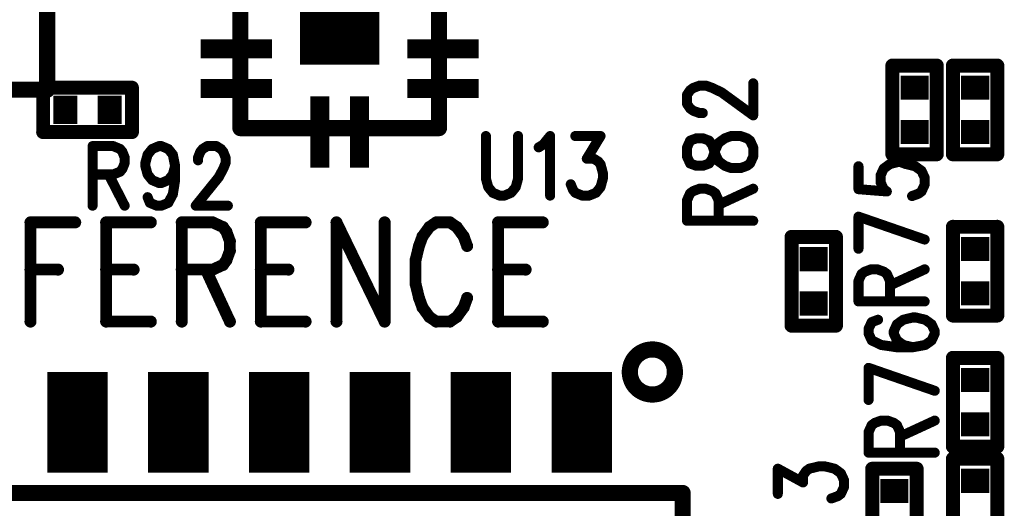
# Model space of a CAD drawing. Extents: x 2 to 38, y 2.4 to 29.6.
# Tile 29 of 93: x 10.5 to 12.8, y 18 to 19.1. Entities that reach past the tile are written whole.
import ezdxf

# ---------------------------------------------------------------- set-up
doc = ezdxf.new("R2010")
doc.units = 0
doc.layers.get('0').update_dxf_attribs({"linetype": 'CONTINUOUS'})
doc.layers.add('adt001026', color=1, linetype='CONTINUOUS')

# ---------------------------------------------------------------- blocks, each defined once
blk = doc.blocks.new('D11')
at = {"const_width": 0.0115}
blk.add_lwpolyline([(-0.00575, 0, 1), (0.00575, 0, 1)], format="xyb", close=True, dxfattribs=at)
blk = doc.blocks.new('D13')
at = {"const_width": 0.0185}
blk.add_lwpolyline([(-0.00925, 0, 1), (0.00925, 0, 1)], format="xyb", close=True, dxfattribs=at)
blk = doc.blocks.new('D15')
at = {"const_width": 0.0161}
blk.add_lwpolyline([(-0.00805, 0, 1), (0.00805, 0, 1)], format="xyb", close=True, dxfattribs=at)
blk = doc.blocks.new('D21')
at = {"const_width": 0.0138}
blk.add_lwpolyline([(-0.0069, 0, 1), (0.0069, 0, 1)], format="xyb", close=True, dxfattribs=at)
blk = doc.blocks.new('D25')
at = {"const_width": 0.0554}
blk.add_lwpolyline([(-0.0323, 0), (0.0323, 0)], dxfattribs=at)
blk = doc.blocks.new('D26')
at = {"const_width": 0.0646}
blk.add_lwpolyline([(-0.0277, 0), (0.0277, 0)], dxfattribs=at)
blk = doc.blocks.new('D53')
at = {"const_width": 0.2547}
blk.add_lwpolyline([(-0.09095, 0), (0.09095, 0)], dxfattribs=at)
blk = doc.blocks.new('D56')
at = {"const_width": 0.1637}
blk.add_lwpolyline([(-0.0218, 0), (0.0218, 0)], dxfattribs=at)
blk = doc.blocks.new('D57')
at = {"const_width": 0.0436}
blk.add_lwpolyline([(-0.08185, 0), (0.08185, 0)], dxfattribs=at)
blk = doc.blocks.new('D66')
at = {"const_width": 0.2311}
blk.add_lwpolyline([(-0.0693, 0), (0.0693, 0)], dxfattribs=at)

msp = doc.modelspace()

# ---------------------------------------------------------------- linework, layer by layer
at = {"layer": 'adt001026', "color": 1}
for points, const_width in [([(10.6062, 18.9244), (10.6062, 19.6179)], 0.037), ([(11.049, 18.8363), (11.049, 19.3823)], 0.037), ([(11.5041, 19.3823), (11.5041, 18.8363)], 0.037), ([(12.5433, 18.7764), (12.5433, 18.9798)], 0.032), ([(12.5433, 18.9798), (12.645, 18.9798)], 0.032), ([(12.645, 18.9798), (12.645, 18.7764)], 0.032), ([(12.682, 18.7764), (12.682, 18.9798)], 0.032), ([(12.682, 18.9798), (12.7837, 18.9798)], 0.032), ([(12.7837, 18.9798), (12.7837, 18.7764)], 0.032), ([(9.8896, 18.9244), (10.6062, 18.9244)], 0.037), ([(10.5969, 18.929), (10.8003, 18.929)], 0.032), ([(10.5969, 18.8273), (10.5969, 18.929)], 0.032), ([(10.8003, 18.929), (10.8003, 18.8273)], 0.032), ([(12.0726, 18.9128), (12.0798, 18.9233)], 0.023), ([(12.0798, 18.9233), (12.0871, 18.9286)], 0.023), ([(12.0871, 18.9286), (12.1015, 18.9338)], 0.023), ([(12.1015, 18.9338), (12.1159, 18.9338)], 0.023), ([(12.1159, 18.9338), (12.1304, 18.9286)], 0.023), ([(12.1304, 18.9286), (12.1521, 18.9181)], 0.023), ([(12.2243, 18.8655), (12.2243, 18.9391)], 0.023), ([(12.0726, 18.8918), (12.0726, 18.9128)], 0.023), ([(12.1521, 18.9181), (12.2243, 18.8655)], 0.023), ([(12.0798, 18.8813), (12.0726, 18.8918)], 0.023), ([(12.0871, 18.876), (12.0798, 18.8813)], 0.023), ([(12.1015, 18.8708), (12.0871, 18.876)], 0.023), ([(12.1087, 18.8708), (12.1015, 18.8708)], 0.023), ([(11.5041, 18.8363), (11.049, 18.8363)], 0.037), ([(10.8003, 18.8273), (10.5969, 18.8273)], 0.032), ([(11.6117, 18.8182), (11.6117, 18.7206)], 0.023), ([(11.6853, 18.7206), (11.6853, 18.8182)], 0.023), ([(11.7431, 18.7987), (11.7588, 18.8182)], 0.023), ([(11.7588, 18.8182), (11.7588, 18.6816)], 0.023), ([(11.8166, 18.8182), (11.8744, 18.8182)], 0.023), ([(11.8744, 18.8182), (11.8429, 18.7662)], 0.023), ([(12.0943, 18.813), (12.0798, 18.8077)], 0.023), ([(12.1087, 18.813), (12.0943, 18.813)], 0.023), ([(12.1232, 18.8077), (12.1087, 18.813)], 0.023), ([(12.1449, 18.8025), (12.1593, 18.813)], 0.023), ([(12.1593, 18.813), (12.1737, 18.8182)], 0.023), ([(12.1737, 18.8182), (12.1954, 18.8182)], 0.023), ([(12.1954, 18.8182), (12.2099, 18.813)], 0.023), ([(12.2099, 18.813), (12.2171, 18.8077)], 0.023), ([(10.7102, 18.7951), (10.7102, 18.6585)], 0.023), ([(10.7102, 18.7951), (10.7575, 18.7951)], 0.023), ([(10.7575, 18.7951), (10.7732, 18.7885)], 0.023), ([(10.7732, 18.7885), (10.7785, 18.7821)], 0.023), ([(10.8363, 18.7755), (10.8468, 18.7885)], 0.023), ([(10.8468, 18.7885), (10.8625, 18.7951)], 0.023), ([(10.8625, 18.7951), (10.8678, 18.7951)], 0.023), ([(10.8678, 18.7951), (10.8836, 18.7885)], 0.023), ([(10.8836, 18.7885), (10.8941, 18.7755)], 0.023), ([(10.9571, 18.7821), (10.9624, 18.7885)], 0.023), ([(10.9624, 18.7885), (10.9729, 18.7951)], 0.023), ([(10.9729, 18.7951), (10.9939, 18.7951)], 0.023), ([(10.9939, 18.7951), (11.0044, 18.7885)], 0.023), ([(11.0044, 18.7885), (11.0096, 18.7821)], 0.023), ([(11.7326, 18.7922), (11.7431, 18.7987)], 0.023), ([(12.0798, 18.8077), (12.0726, 18.792)], 0.023), ([(12.0726, 18.792), (12.0726, 18.771)], 0.023), ([(12.1304, 18.7972), (12.1232, 18.8077)], 0.023), ([(12.1376, 18.7762), (12.1304, 18.7972)], 0.023), ([(12.1376, 18.7867), (12.1449, 18.8025)], 0.023), ([(12.2171, 18.8077), (12.2243, 18.792)], 0.023), ([(12.2243, 18.792), (12.2243, 18.771)], 0.023), ([(10.7785, 18.7821), (10.7837, 18.769)], 0.023), ([(10.7837, 18.769), (10.7837, 18.756)], 0.023), ([(10.831, 18.756), (10.8363, 18.7755)], 0.023), ([(10.8941, 18.7755), (10.8993, 18.7495)], 0.023), ([(10.9519, 18.769), (10.9571, 18.7821)], 0.023), ([(10.9519, 18.7625), (10.9519, 18.769)], 0.023), ([(11.0096, 18.7821), (11.0149, 18.769)], 0.023), ([(11.0149, 18.769), (11.0149, 18.756)], 0.023), ([(11.8429, 18.7662), (11.8587, 18.7662)], 0.023), ([(11.8587, 18.7662), (11.8692, 18.7597)], 0.023), ([(12.0726, 18.771), (12.0798, 18.7552)], 0.023), ([(12.1232, 18.7552), (12.1304, 18.7657)], 0.023), ([(12.1304, 18.7657), (12.1376, 18.7867)], 0.023), ([(12.1449, 18.7604), (12.1376, 18.7762)], 0.023), ([(12.2243, 18.771), (12.2171, 18.7552)], 0.023), ([(12.645, 18.7764), (12.5433, 18.7764)], 0.032), ([(12.7837, 18.7764), (12.682, 18.7764)], 0.032), ([(10.7785, 18.743), (10.7732, 18.7365)], 0.023), ([(10.7837, 18.756), (10.7785, 18.743)], 0.023), ([(10.831, 18.7495), (10.831, 18.756)], 0.023), ([(10.8363, 18.73), (10.831, 18.7495)], 0.023), ([(10.8993, 18.7495), (10.8941, 18.73)], 0.023), ([(10.8993, 18.7495), (10.8993, 18.717)], 0.023), ([(11.0096, 18.743), (10.9991, 18.7235)], 0.023), ([(11.0149, 18.756), (11.0096, 18.743)], 0.023), ([(11.8692, 18.7597), (11.8744, 18.7532)], 0.023), ([(11.8744, 18.7532), (11.8797, 18.7336)], 0.023), ([(12.0798, 18.7552), (12.0943, 18.7499)], 0.023), ([(12.0943, 18.7499), (12.1087, 18.7499)], 0.023), ([(12.1087, 18.7499), (12.1232, 18.7552)], 0.023), ([(12.1593, 18.7499), (12.1449, 18.7604)], 0.023), ([(12.1737, 18.7447), (12.1593, 18.7499)], 0.023), ([(12.1954, 18.7447), (12.1737, 18.7447)], 0.023), ([(12.2099, 18.7499), (12.1954, 18.7447)], 0.023), ([(12.2171, 18.7552), (12.2099, 18.7499)], 0.023), ([(12.4656, 18.7489), (12.4656, 18.6963)], 0.023), ([(12.5162, 18.7279), (12.5234, 18.7436)], 0.023), ([(12.5234, 18.7436), (12.5378, 18.7541)], 0.023), ([(12.5378, 18.7541), (12.5595, 18.7594)], 0.023), ([(12.5595, 18.7594), (12.5739, 18.7541)], 0.023), ([(12.5739, 18.7541), (12.5956, 18.7489)], 0.023), ([(12.5956, 18.7489), (12.6101, 18.7384)], 0.023), ([(10.7575, 18.73), (10.7102, 18.73)], 0.023), ([(10.747, 18.73), (10.7837, 18.6585)], 0.023), ([(10.7732, 18.7365), (10.7575, 18.73)], 0.023), ([(10.8468, 18.717), (10.8363, 18.73)], 0.023), ([(10.8941, 18.73), (10.8836, 18.717)], 0.023), ([(10.9991, 18.7235), (10.9466, 18.6585)], 0.023), ([(11.6117, 18.7206), (11.617, 18.7011)], 0.023), ([(11.68, 18.7011), (11.6853, 18.7206)], 0.023), ([(11.8797, 18.7206), (11.8744, 18.7011)], 0.023), ([(11.8797, 18.7336), (11.8797, 18.7206)], 0.023), ([(12.5162, 18.7121), (12.5162, 18.7279)], 0.023), ([(12.6101, 18.7384), (12.6173, 18.7226)], 0.023), ([(12.6173, 18.7226), (12.6173, 18.7069)], 0.023), ([(10.8625, 18.7105), (10.8468, 18.717)], 0.023), ([(10.8678, 18.7105), (10.8625, 18.7105)], 0.023), ([(10.8836, 18.717), (10.8678, 18.7105)], 0.023), ([(10.8993, 18.717), (10.8941, 18.6845)], 0.023), ([(11.617, 18.7011), (11.6275, 18.6881)], 0.023), ([(11.6695, 18.6881), (11.68, 18.7011)], 0.023), ([(11.8114, 18.6946), (11.8061, 18.7076)], 0.023), ([(11.8744, 18.7011), (11.8639, 18.6881)], 0.023), ([(12.0871, 18.6921), (12.1015, 18.6974)], 0.023), ([(12.1015, 18.6974), (12.1159, 18.6974)], 0.023), ([(12.1159, 18.6974), (12.1304, 18.6921)], 0.023), ([(12.1449, 18.6606), (12.2243, 18.6974)], 0.023), ([(12.5234, 18.6963), (12.5162, 18.7121)], 0.023), ([(12.6173, 18.7069), (12.6101, 18.6911)], 0.023), ([(10.8415, 18.665), (10.8363, 18.678)], 0.023), ([(10.8941, 18.6845), (10.8836, 18.665)], 0.023), ([(11.6275, 18.6881), (11.6432, 18.6816)], 0.023), ([(11.6432, 18.6816), (11.6538, 18.6816)], 0.023), ([(11.6538, 18.6816), (11.6695, 18.6881)], 0.023), ([(11.8166, 18.6881), (11.8114, 18.6946)], 0.023), ([(11.8324, 18.6816), (11.8166, 18.6881)], 0.023), ([(11.8481, 18.6816), (11.8324, 18.6816)], 0.023), ([(11.8639, 18.6881), (11.8481, 18.6816)], 0.023), ([(12.0726, 18.6711), (12.0798, 18.6869)], 0.023), ([(12.0798, 18.6869), (12.0871, 18.6921)], 0.023), ([(12.1304, 18.6921), (12.1376, 18.6869)], 0.023), ([(12.1376, 18.6869), (12.1449, 18.6711)], 0.023), ([(12.4656, 18.6963), (12.5306, 18.6911)], 0.023), ([(12.5306, 18.6911), (12.5234, 18.6963)], 0.023), ([(12.6028, 18.6858), (12.5884, 18.6806)], 0.023), ([(12.6101, 18.6911), (12.6028, 18.6858)], 0.023), ([(10.8573, 18.6585), (10.8415, 18.665)], 0.023), ([(10.8678, 18.6585), (10.8573, 18.6585)], 0.023), ([(10.8836, 18.665), (10.8678, 18.6585)], 0.023), ([(10.9466, 18.6585), (11.0202, 18.6585)], 0.023), ([(12.0726, 18.6238), (12.0726, 18.6711)], 0.023), ([(12.1449, 18.6711), (12.1449, 18.6238)], 0.023), ([(12.4656, 18.6333), (12.6173, 18.5808)], 0.023), ([(12.4656, 18.5597), (12.4656, 18.6333)], 0.023), ([(10.5678, 18.6202), (10.5678, 18.3927)], 0.027), ([(10.5678, 18.6202), (10.6703, 18.6202)], 0.027), ([(10.7412, 18.6202), (10.7412, 18.3927)], 0.027), ([(10.7412, 18.6202), (10.8436, 18.6202)], 0.027), ([(10.9146, 18.6202), (10.9146, 18.3927)], 0.027), ([(10.9146, 18.6202), (10.9855, 18.6202)], 0.027), ([(10.9855, 18.6202), (11.0091, 18.6094)], 0.027), ([(11.0091, 18.6094), (11.017, 18.5986)], 0.027), ([(11.0958, 18.6202), (11.0958, 18.3927)], 0.027), ([(11.0958, 18.6202), (11.1983, 18.6202)], 0.027), ([(11.2692, 18.6202), (11.2692, 18.3927)], 0.027), ([(11.2692, 18.6202), (11.3795, 18.3927)], 0.027), ([(11.3795, 18.6202), (11.3795, 18.3927)], 0.027), ([(11.482, 18.6094), (11.4662, 18.5877)], 0.027), ([(11.4977, 18.6202), (11.482, 18.6094)], 0.027), ([(11.5292, 18.6202), (11.4977, 18.6202)], 0.027), ([(11.545, 18.6094), (11.5292, 18.6202)], 0.027), ([(11.5608, 18.5877), (11.545, 18.6094)], 0.027), ([(11.6396, 18.6202), (11.6396, 18.3927)], 0.027), ([(11.6396, 18.6202), (11.742, 18.6202)], 0.027), ([(12.0726, 18.6238), (12.2243, 18.6238)], 0.023), ([(12.682, 18.4066), (12.682, 18.61)], 0.032), ([(12.682, 18.61), (12.7837, 18.61)], 0.032), ([(12.7837, 18.61), (12.7837, 18.4066)], 0.032), ([(11.017, 18.5986), (11.0249, 18.5769)], 0.027), ([(11.4662, 18.5877), (11.4583, 18.5661)], 0.027), ([(11.5686, 18.5661), (11.5608, 18.5877)], 0.027), ([(12.3122, 18.3834), (12.3122, 18.5869)], 0.032), ([(12.3122, 18.5869), (12.4139, 18.5869)], 0.032), ([(12.4139, 18.5869), (12.4139, 18.3834)], 0.032), ([(11.0249, 18.5769), (11.0249, 18.5552)], 0.027), ([(11.4583, 18.5661), (11.4504, 18.5335)], 0.027), ([(11.0249, 18.5552), (11.017, 18.5335)], 0.027), ([(11.0091, 18.5227), (10.9855, 18.5119)], 0.027), ([(11.017, 18.5335), (11.0091, 18.5227)], 0.027), ([(11.4504, 18.5335), (11.4504, 18.4794)], 0.027), ([(10.5678, 18.5119), (10.6309, 18.5119)], 0.027), ([(10.7412, 18.5119), (10.8042, 18.5119)], 0.027), ([(10.9855, 18.5119), (10.9146, 18.5119)], 0.027), ([(10.9697, 18.5119), (11.0249, 18.3927)], 0.027), ([(11.0958, 18.5119), (11.1589, 18.5119)], 0.027), ([(11.6396, 18.5119), (11.7026, 18.5119)], 0.027), ([(12.4656, 18.4862), (12.4728, 18.502)], 0.023), ([(12.4728, 18.502), (12.48, 18.5072)], 0.023), ([(12.48, 18.5072), (12.4945, 18.5125)], 0.023), ([(12.4945, 18.5125), (12.5089, 18.5125)], 0.023), ([(12.5089, 18.5125), (12.5234, 18.5072)], 0.023), ([(12.5234, 18.5072), (12.5306, 18.502)], 0.023), ([(12.5306, 18.502), (12.5378, 18.4862)], 0.023), ([(12.5378, 18.4757), (12.6173, 18.5125)], 0.023), ([(11.4504, 18.4794), (11.4583, 18.4469)], 0.027), ([(12.4656, 18.4389), (12.4656, 18.4862)], 0.023), ([(12.5378, 18.4862), (12.5378, 18.4389)], 0.023), ([(11.4583, 18.4469), (11.4662, 18.4252)], 0.027), ([(11.5608, 18.4252), (11.5686, 18.4469)], 0.027), ([(11.4662, 18.4252), (11.482, 18.4035)], 0.027), ([(11.545, 18.4035), (11.5608, 18.4252)], 0.027), ([(12.4656, 18.4389), (12.6173, 18.4389)], 0.023), ([(11.482, 18.4035), (11.4977, 18.3927)], 0.027), ([(11.5292, 18.3927), (11.545, 18.4035)], 0.027), ([(12.7837, 18.4066), (12.682, 18.4066)], 0.032), ([(10.7412, 18.3927), (10.8436, 18.3927)], 0.027), ([(11.0958, 18.3927), (11.1983, 18.3927)], 0.027), ([(11.4977, 18.3927), (11.5292, 18.3927)], 0.027), ([(11.6396, 18.3927), (11.742, 18.3927)], 0.027), ([(12.4139, 18.3834), (12.3122, 18.3834)], 0.032), ([(12.4959, 18.3916), (12.4887, 18.3759)], 0.023), ([(12.5104, 18.3969), (12.4959, 18.3916)], 0.023), ([(12.5537, 18.3864), (12.5465, 18.3706)], 0.023), ([(12.5682, 18.3969), (12.5537, 18.3864)], 0.023), ([(12.5898, 18.4021), (12.5682, 18.3969)], 0.023), ([(12.5971, 18.4021), (12.5898, 18.4021)], 0.023), ([(12.6187, 18.3969), (12.5971, 18.4021)], 0.023), ([(12.6332, 18.3864), (12.6187, 18.3969)], 0.023), ([(12.6404, 18.3706), (12.6332, 18.3864)], 0.023), ([(12.4887, 18.3759), (12.4887, 18.3654)], 0.023), ([(12.4887, 18.3654), (12.4959, 18.3496)], 0.023), ([(12.5465, 18.3706), (12.5465, 18.3654)], 0.023), ([(12.5465, 18.3654), (12.5537, 18.3496)], 0.023), ([(12.6332, 18.3496), (12.6404, 18.3654)], 0.023), ([(12.6404, 18.3654), (12.6404, 18.3706)], 0.023), ([(11.9878, 18.3285), (11.9842, 18.328)], 0.037), ([(11.9914, 18.3288), (11.9878, 18.3285)], 0.037), ([(11.995, 18.3288), (11.9914, 18.3288)], 0.037), ([(11.9986, 18.3285), (11.995, 18.3288)], 0.037), ([(12.0021, 18.328), (11.9986, 18.3285)], 0.037), ([(12.4959, 18.3496), (12.5176, 18.3391)], 0.023), ([(12.5176, 18.3391), (12.5537, 18.3338)], 0.023), ([(12.5537, 18.3496), (12.5682, 18.3391)], 0.023), ([(12.5682, 18.3391), (12.5898, 18.3338)], 0.023), ([(12.5898, 18.3338), (12.6187, 18.3391)], 0.023), ([(12.6187, 18.3391), (12.6332, 18.3496)], 0.023), ([(11.9513, 18.3075), (11.9493, 18.3045)], 0.037), ([(11.9536, 18.3103), (11.9513, 18.3075)], 0.037), ([(11.956, 18.313), (11.9536, 18.3103)], 0.037), ([(11.9586, 18.3155), (11.956, 18.313)], 0.037), ([(11.9613, 18.3178), (11.9586, 18.3155)], 0.037), ([(11.9643, 18.32), (11.9613, 18.3178)], 0.037), ([(11.9673, 18.3219), (11.9643, 18.32)], 0.037), ([(11.9705, 18.3236), (11.9673, 18.3219)], 0.037), ([(11.9738, 18.325), (11.9705, 18.3236)], 0.037), ([(11.9772, 18.3263), (11.9738, 18.325)], 0.037), ([(11.9807, 18.3273), (11.9772, 18.3263)], 0.037), ([(11.9842, 18.328), (11.9807, 18.3273)], 0.037), ([(12.0057, 18.3273), (12.0021, 18.328)], 0.037), ([(12.0091, 18.3263), (12.0057, 18.3273)], 0.037), ([(12.0125, 18.325), (12.0091, 18.3263)], 0.037), ([(12.0158, 18.3236), (12.0125, 18.325)], 0.037), ([(12.019, 18.3219), (12.0158, 18.3236)], 0.037), ([(12.0221, 18.3199), (12.019, 18.3219)], 0.037), ([(12.025, 18.3178), (12.0221, 18.3199)], 0.037), ([(12.0277, 18.3155), (12.025, 18.3178)], 0.037), ([(12.0303, 18.313), (12.0277, 18.3155)], 0.037), ([(12.0328, 18.3103), (12.0303, 18.313)], 0.037), ([(12.035, 18.3075), (12.0328, 18.3103)], 0.037), ([(12.037, 18.3045), (12.035, 18.3075)], 0.037), ([(12.5537, 18.3338), (12.5898, 18.3338)], 0.023), ([(12.682, 18.106), (12.682, 18.3095)], 0.032), ([(12.682, 18.3095), (12.7837, 18.3095)], 0.032), ([(12.7837, 18.3095), (12.7837, 18.106)], 0.032), ([(11.942, 18.2843), (11.9416, 18.2807)], 0.037), ([(11.9426, 18.2879), (11.942, 18.2843)], 0.037), ([(11.9435, 18.2914), (11.9426, 18.2879)], 0.037), ([(11.9446, 18.2948), (11.9435, 18.2914)], 0.037), ([(11.9459, 18.2981), (11.9446, 18.2948)], 0.037), ([(11.9475, 18.3014), (11.9459, 18.2981)], 0.037), ([(11.9493, 18.3045), (11.9475, 18.3014)], 0.037), ([(12.0388, 18.3014), (12.037, 18.3045)], 0.037), ([(12.0404, 18.2981), (12.0388, 18.3014)], 0.037), ([(12.0417, 18.2948), (12.0404, 18.2981)], 0.037), ([(12.0428, 18.2913), (12.0417, 18.2948)], 0.037), ([(12.0437, 18.2878), (12.0428, 18.2913)], 0.037), ([(12.0443, 18.2843), (12.0437, 18.2878)], 0.037), ([(12.0447, 18.2807), (12.0443, 18.2843)], 0.037), ([(11.9416, 18.2807), (11.9415, 18.2771)], 0.037), ([(11.9415, 18.2771), (11.9416, 18.2735)], 0.037), ([(11.9416, 18.2735), (11.942, 18.2699)], 0.037), ([(11.942, 18.2699), (11.9426, 18.2664)], 0.037), ([(11.9426, 18.2664), (11.9435, 18.2629)], 0.037), ([(11.9435, 18.2629), (11.9446, 18.2595)], 0.037), ([(12.0417, 18.2594), (12.0428, 18.2628)], 0.037), ([(12.0428, 18.2628), (12.0437, 18.2663)], 0.037), ([(12.0437, 18.2663), (12.0443, 18.2698)], 0.037), ([(12.0443, 18.2698), (12.0447, 18.2734)], 0.037), ([(12.0448, 18.2771), (12.0447, 18.2807)], 0.037), ([(12.0447, 18.2734), (12.0448, 18.277)], 0.037), ([(12.0448, 18.2771), (12.0448, 18.2771)], 0.037), ([(12.0448, 18.277), (12.0448, 18.2771)], 0.037), ([(12.4887, 18.2866), (12.6404, 18.234)], 0.023), ([(12.4887, 18.213), (12.4887, 18.2866)], 0.023), ([(11.9446, 18.2595), (11.9459, 18.2561)], 0.037), ([(11.9459, 18.2561), (11.9475, 18.2529)], 0.037), ([(11.9475, 18.2529), (11.9493, 18.2497)], 0.037), ([(11.9493, 18.2497), (11.9513, 18.2467)], 0.037), ([(11.9513, 18.2467), (11.9535, 18.2439)], 0.037), ([(11.9535, 18.2439), (11.9559, 18.2412)], 0.037), ([(11.9559, 18.2412), (11.9585, 18.2387)], 0.037), ([(11.9585, 18.2387), (11.9613, 18.2364)], 0.037), ([(12.0249, 18.2363), (12.0277, 18.2387)], 0.037), ([(12.0277, 18.2387), (12.0303, 18.2412)], 0.037), ([(12.0303, 18.2412), (12.0327, 18.2438)], 0.037), ([(12.0327, 18.2438), (12.0349, 18.2467)], 0.037), ([(12.0349, 18.2467), (12.037, 18.2497)], 0.037), ([(12.037, 18.2497), (12.0388, 18.2528)], 0.037), ([(12.0388, 18.2528), (12.0404, 18.256)], 0.037), ([(12.0404, 18.256), (12.0417, 18.2594)], 0.037), ([(11.9613, 18.2364), (11.9642, 18.2343)], 0.037), ([(11.9642, 18.2343), (11.9673, 18.2324)], 0.037), ([(11.9673, 18.2324), (11.9705, 18.2307)], 0.037), ([(11.9705, 18.2307), (11.9737, 18.2292)], 0.037), ([(11.9737, 18.2292), (11.9771, 18.228)], 0.037), ([(11.9771, 18.228), (11.9806, 18.227)], 0.037), ([(11.9806, 18.227), (11.9841, 18.2262)], 0.037), ([(11.9841, 18.2262), (11.9877, 18.2257)], 0.037), ([(11.9877, 18.2257), (11.9913, 18.2254)], 0.037), ([(11.9913, 18.2254), (11.9949, 18.2254)], 0.037), ([(11.9949, 18.2254), (11.9985, 18.2257)], 0.037), ([(11.9985, 18.2257), (12.0021, 18.2262)], 0.037), ([(12.0021, 18.2262), (12.0056, 18.2269)], 0.037), ([(12.0056, 18.2269), (12.0091, 18.2279)], 0.037), ([(12.0091, 18.2279), (12.0125, 18.2292)], 0.037), ([(12.0125, 18.2292), (12.0158, 18.2306)], 0.037), ([(12.0158, 18.2306), (12.019, 18.2323)], 0.037), ([(12.019, 18.2323), (12.022, 18.2342)], 0.037), ([(12.022, 18.2342), (12.0249, 18.2363)], 0.037), ([(12.4887, 18.1395), (12.4959, 18.1552)], 0.023), ([(12.4959, 18.1552), (12.5032, 18.1605)], 0.023), ([(12.5032, 18.1605), (12.5176, 18.1657)], 0.023), ([(12.5176, 18.1657), (12.532, 18.1657)], 0.023), ([(12.532, 18.1657), (12.5465, 18.1605)], 0.023), ([(12.5465, 18.1605), (12.5537, 18.1552)], 0.023), ([(12.5537, 18.1552), (12.5609, 18.1395)], 0.023), ([(12.5609, 18.129), (12.6404, 18.1657)], 0.023), ([(12.4887, 18.0922), (12.4887, 18.1395)], 0.023), ([(12.5609, 18.1395), (12.5609, 18.0922)], 0.023), ([(12.7837, 18.106), (12.682, 18.106)], 0.032), ([(12.4887, 18.0922), (12.6404, 18.0922)], 0.023), ([(12.682, 17.8749), (12.682, 18.0783)], 0.032), ([(12.682, 18.0783), (12.7837, 18.0783)], 0.032), ([(12.7837, 18.0783), (12.7837, 17.8749)], 0.032), ([(12.2807, 17.9976), (12.2807, 18.0554)], 0.023), ([(12.2807, 18.0554), (12.3385, 18.0239)], 0.023), ([(12.3385, 18.0396), (12.3457, 18.0501)], 0.023), ([(12.3457, 18.0501), (12.3529, 18.0554)], 0.023), ([(12.3529, 18.0554), (12.3746, 18.0606)], 0.023), ([(12.3746, 18.0606), (12.389, 18.0606)], 0.023), ([(12.389, 18.0606), (12.4107, 18.0554)], 0.023), ([(12.4107, 18.0554), (12.4251, 18.0449)], 0.023), ([(12.4251, 18.0449), (12.4324, 18.0291)], 0.023), ([(12.4971, 17.8518), (12.4971, 18.0552)], 0.032), ([(12.4971, 18.0552), (12.5988, 18.0552)], 0.032), ([(12.5988, 18.0552), (12.5988, 17.8518)], 0.032), ([(12.3385, 18.0239), (12.3385, 18.0396)], 0.023), ([(12.4324, 18.0291), (12.4324, 18.0134)], 0.023), ([(9.982, 17.9997), (12.0625, 17.9997)], 0.037), ([(12.0625, 17.9997), (12.0625, 16.9363)], 0.037), ([(12.4251, 17.9976), (12.4179, 17.9923)], 0.023), ([(12.4324, 18.0134), (12.4251, 17.9976)], 0.023), ([(12.4179, 17.9923), (12.4035, 17.9871)], 0.023)]:
    msp.add_lwpolyline(points, dxfattribs=dict(at, const_width=const_width))

# ---------------------------------------------------------------- block references
at = {"layer": 'adt001026'}
for name, p in [('D53', (11.2765, 19.1093)), ('D57', (11.0399, 19.0183)), ('D57', (11.5132, 19.0183)), ('D15', (12.5433, 18.9798)), ('D15', (12.645, 18.9798)), ('D15', (12.645, 18.9798)), ('D15', (12.682, 18.9798)), ('D15', (12.7837, 18.9798)), ('D15', (12.7837, 18.9798)), ('D25', (12.5942, 18.929)), ('D25', (12.7329, 18.929)), ('D15', (10.5969, 18.929)), ('D15', (10.5969, 18.929)), ('D13', (10.6062, 18.9244)), ('D15', (10.8003, 18.929)), ('D57', (11.0399, 18.9273)), ('D57', (11.5132, 18.9273)), ('D11', (12.0798, 18.9233)), ('D11', (12.0871, 18.9286)), ('D11', (12.1015, 18.9338)), ('D11', (12.1159, 18.9338)), ('D11', (12.1304, 18.9286)), ('D11', (12.2243, 18.9391)), ('D11', (12.0726, 18.9128)), ('D11', (12.1521, 18.9181)), ('D26', (10.6478, 18.8781)), ('D26', (10.7495, 18.8781)), ('D56', (11.231, 18.8272)), ('D56', (11.322, 18.8272)), ('D11', (12.0726, 18.8918)), ('D11', (12.0798, 18.8813)), ('D11', (12.0871, 18.876)), ('D11', (12.1015, 18.8708)), ('D11', (12.1087, 18.8708)), ('D11', (12.2243, 18.8655)), ('D13', (11.049, 18.8363)), ('D13', (11.5041, 18.8363)), ('D25', (12.5942, 18.8273)), ('D25', (12.7329, 18.8273)), ('D15', (10.5969, 18.8273)), ('D15', (10.8003, 18.8273)), ('D11', (11.6117, 18.8182)), ('D11', (11.6853, 18.8182)), ('D11', (11.7588, 18.8182)), ('D11', (11.8166, 18.8182)), ('D11', (11.8744, 18.8182)), ('D11', (12.0943, 18.813)), ('D11', (12.1087, 18.813)), ('D11', (12.1593, 18.813)), ('D11', (12.1737, 18.8182)), ('D11', (12.1954, 18.8182)), ('D11', (12.2099, 18.813)), ('D11', (10.7102, 18.7951)), ('D11', (10.7102, 18.7951)), ('D11', (10.7575, 18.7951)), ('D11', (10.7732, 18.7885)), ('D11', (10.8468, 18.7885)), ('D11', (10.8625, 18.7951)), ('D11', (10.8678, 18.7951)), ('D11', (10.8836, 18.7885)), ('D11', (10.9624, 18.7885)), ('D11', (10.9729, 18.7951)), ('D11', (10.9939, 18.7951)), ('D11', (11.0044, 18.7885)), ('D11', (11.7326, 18.7922)), ('D11', (11.7431, 18.7987)), ('D11', (12.0726, 18.792)), ('D11', (12.0798, 18.8077)), ('D11', (12.1232, 18.8077)), ('D11', (12.1304, 18.7972)), ('D11', (12.1449, 18.8025)), ('D11', (12.2171, 18.8077)), ('D11', (12.2243, 18.792)), ('D11', (10.7785, 18.7821)), ('D11', (10.7837, 18.769)), ('D11', (10.8363, 18.7755)), ('D11', (10.8941, 18.7755)), ('D11', (10.9519, 18.769)), ('D11', (10.9571, 18.7821)), ('D11', (11.0096, 18.7821)), ('D11', (11.0149, 18.769)), ('D11', (11.8429, 18.7662)), ('D11', (11.8587, 18.7662)), ('D11', (12.0726, 18.771)), ('D11', (12.0726, 18.771)), ('D11', (12.1304, 18.7657)), ('D11', (12.1376, 18.7867)), ('D11', (12.1376, 18.7762)), ('D11', (12.2243, 18.771)), ('D15', (12.5433, 18.7764)), ('D15', (12.645, 18.7764)), ('D15', (12.682, 18.7764)), ('D15', (12.7837, 18.7764)), ('D11', (10.7785, 18.743)), ('D11', (10.7837, 18.756)), ('D11', (10.831, 18.756)), ('D11', (10.831, 18.7495)), ('D11', (10.8993, 18.7495)), ('D11', (10.8993, 18.7495)), ('D11', (10.9519, 18.7625)), ('D11', (11.0096, 18.743)), ('D11', (11.0149, 18.756)), ('D11', (11.8692, 18.7597)), ('D11', (11.8744, 18.7532)), ('D11', (12.0798, 18.7552)), ('D11', (12.0943, 18.7499)), ('D11', (12.1087, 18.7499)), ('D11', (12.1232, 18.7552)), ('D11', (12.1449, 18.7604)), ('D11', (12.1593, 18.7499)), ('D11', (12.1737, 18.7447)), ('D11', (12.1954, 18.7447)), ('D11', (12.2099, 18.7499)), ('D11', (12.2171, 18.7552)), ('D11', (12.4656, 18.7489)), ('D11', (12.5234, 18.7436)), ('D11', (12.5378, 18.7541)), ('D11', (12.5595, 18.7594)), ('D11', (12.5739, 18.7541)), ('D11', (12.5956, 18.7489)), ('D11', (10.7102, 18.73)), ('D11', (10.747, 18.73)), ('D11', (10.7575, 18.73)), ('D11', (10.7732, 18.7365)), ('D11', (10.8363, 18.73)), ('D11', (10.8941, 18.73)), ('D11', (10.9991, 18.7235)), ('D11', (11.6117, 18.7206)), ('D11', (11.6853, 18.7206)), ('D11', (11.8797, 18.7336)), ('D11', (11.8797, 18.7206)), ('D11', (12.5162, 18.7279)), ('D11', (12.6101, 18.7384)), ('D11', (12.6173, 18.7226)), ('D11', (10.8468, 18.717)), ('D11', (10.8625, 18.7105)), ('D11', (10.8678, 18.7105)), ('D11', (10.8836, 18.717)), ('D11', (10.8993, 18.717)), ('D11', (11.617, 18.7011)), ('D11', (11.68, 18.7011)), ('D11', (11.8061, 18.7076)), ('D11', (11.8744, 18.7011)), ('D11', (12.1015, 18.6974)), ('D11', (12.1159, 18.6974)), ('D11', (12.2243, 18.6974)), ('D11', (12.5162, 18.7121)), ('D11', (12.6173, 18.7069)), ('D11', (10.8363, 18.678)), ('D11', (10.8941, 18.6845)), ('D11', (11.6275, 18.6881)), ('D11', (11.6432, 18.6816)), ('D11', (11.6538, 18.6816)), ('D11', (11.6695, 18.6881)), ('D11', (11.7588, 18.6816)), ('D11', (11.8114, 18.6946)), ('D11', (11.8166, 18.6881)), ('D11', (11.8324, 18.6816)), ('D11', (11.8481, 18.6816)), ('D11', (11.8639, 18.6881)), ('D11', (12.0798, 18.6869)), ('D11', (12.0871, 18.6921)), ('D11', (12.1304, 18.6921)), ('D11', (12.1376, 18.6869)), ('D11', (12.4656, 18.6963)), ('D11', (12.5234, 18.6963)), ('D11', (12.5306, 18.6911)), ('D11', (12.5884, 18.6806)), ('D11', (12.6028, 18.6858)), ('D11', (12.6101, 18.6911)), ('D11', (10.7102, 18.6585)), ('D11', (10.7837, 18.6585)), ('D11', (10.8415, 18.665)), ('D11', (10.8573, 18.6585)), ('D11', (10.8678, 18.6585)), ('D11', (10.8836, 18.665)), ('D11', (10.9466, 18.6585)), ('D11', (11.0202, 18.6585)), ('D11', (12.0726, 18.6711)), ('D11', (12.1449, 18.6711)), ('D11', (12.1449, 18.6606)), ('D11', (12.4656, 18.6333)), ('D11', (12.4656, 18.6333)), ('D21', (10.5678, 18.6202)), ('D21', (10.5678, 18.6202)), ('D21', (10.6703, 18.6202)), ('D21', (10.7412, 18.6202)), ('D21', (10.7412, 18.6202)), ('D21', (10.8436, 18.6202)), ('D21', (10.9146, 18.6202)), ('D21', (10.9146, 18.6202)), ('D21', (10.9855, 18.6202)), ('D21', (11.0091, 18.6094)), ('D21', (11.0958, 18.6202)), ('D21', (11.0958, 18.6202)), ('D21', (11.1983, 18.6202)), ('D21', (11.2692, 18.6202)), ('D21', (11.2692, 18.6202)), ('D21', (11.3795, 18.6202)), ('D21', (11.482, 18.6094)), ('D21', (11.4977, 18.6202)), ('D21', (11.5292, 18.6202)), ('D21', (11.545, 18.6094)), ('D21', (11.6396, 18.6202)), ('D21', (11.6396, 18.6202)), ('D21', (11.742, 18.6202)), ('D11', (12.0726, 18.6238)), ('D11', (12.0726, 18.6238)), ('D11', (12.1449, 18.6238)), ('D11', (12.2243, 18.6238)), ('D15', (12.682, 18.61)), ('D15', (12.7837, 18.61)), ('D21', (11.017, 18.5986)), ('D21', (11.4662, 18.5877)), ('D21', (11.5608, 18.5877)), ('D15', (12.3122, 18.5869)), ('D15', (12.4139, 18.5869)), ('D15', (12.4139, 18.5869)), ('D21', (11.0249, 18.5769)), ('D21', (11.4583, 18.5661)), ('D21', (11.5686, 18.5661)), ('D11', (12.6173, 18.5808)), ('D25', (12.7329, 18.5591)), ('D21', (11.0249, 18.5552)), ('D25', (12.363, 18.536)), ('D11', (12.4656, 18.5597)), ('D21', (11.0091, 18.5227)), ('D21', (11.017, 18.5335)), ('D21', (11.4504, 18.5335)), ('D21', (10.5678, 18.5119)), ('D21', (10.6309, 18.5119)), ('D21', (10.7412, 18.5119)), ('D21', (10.8042, 18.5119)), ('D21', (10.9146, 18.5119)), ('D21', (10.9697, 18.5119)), ('D21', (10.9855, 18.5119)), ('D21', (11.0958, 18.5119)), ('D21', (11.1589, 18.5119)), ('D21', (11.6396, 18.5119)), ('D21', (11.7026, 18.5119)), ('D11', (12.4728, 18.502)), ('D11', (12.48, 18.5072)), ('D11', (12.4945, 18.5125)), ('D11', (12.5089, 18.5125)), ('D11', (12.5234, 18.5072)), ('D11', (12.5306, 18.502)), ('D11', (12.6173, 18.5125)), ('D21', (11.4504, 18.4794)), ('D11', (12.4656, 18.4862)), ('D11', (12.5378, 18.4862)), ('D11', (12.5378, 18.4757)), ('D25', (12.7329, 18.4574)), ('D21', (11.4583, 18.4469)), ('D21', (11.5686, 18.4469)), ('D25', (12.363, 18.4343)), ('D21', (11.4662, 18.4252)), ('D21', (11.5608, 18.4252)), ('D11', (12.4656, 18.4389)), ('D11', (12.4656, 18.4389)), ('D11', (12.5378, 18.4389)), ('D11', (12.6173, 18.4389)), ('D21', (11.482, 18.4035)), ('D21', (11.545, 18.4035)), ('D15', (12.682, 18.4066)), ('D15', (12.682, 18.4066)), ('D15', (12.7837, 18.4066)), ('D21', (10.5678, 18.3927)), ('D21', (10.7412, 18.3927)), ('D21', (10.7412, 18.3927)), ('D21', (10.8436, 18.3927)), ('D21', (10.9146, 18.3927)), ('D21', (11.0249, 18.3927)), ('D21', (11.0958, 18.3927)), ('D21', (11.0958, 18.3927)), ('D21', (11.1983, 18.3927)), ('D21', (11.2692, 18.3927)), ('D21', (11.3795, 18.3927)), ('D21', (11.3795, 18.3927)), ('D21', (11.4977, 18.3927)), ('D21', (11.5292, 18.3927)), ('D21', (11.6396, 18.3927)), ('D21', (11.6396, 18.3927)), ('D21', (11.742, 18.3927)), ('D15', (12.3122, 18.3834)), ('D15', (12.4139, 18.3834)), ('D11', (12.4959, 18.3916)), ('D11', (12.5104, 18.3969)), ('D11', (12.5537, 18.3864)), ('D11', (12.5682, 18.3969)), ('D11', (12.5898, 18.4021)), ('D11', (12.5971, 18.4021)), ('D11', (12.6187, 18.3969)), ('D11', (12.6332, 18.3864)), ('D11', (12.4887, 18.3759)), ('D11', (12.4887, 18.3654)), ('D11', (12.5465, 18.3706)), ('D11', (12.5465, 18.3654)), ('D11', (12.6404, 18.3706)), ('D11', (12.6404, 18.3654)), ('D13', (11.9878, 18.3285)), ('D13', (11.9914, 18.3288)), ('D13', (11.995, 18.3288)), ('D13', (11.9986, 18.3285)), ('D11', (12.4959, 18.3496)), ('D11', (12.5176, 18.3391)), ('D11', (12.5537, 18.3496)), ('D11', (12.5682, 18.3391)), ('D11', (12.6187, 18.3391)), ('D11', (12.6332, 18.3496)), ('D13', (11.9513, 18.3075)), ('D13', (11.9536, 18.3103)), ('D13', (11.956, 18.313)), ('D13', (11.9586, 18.3155)), ('D13', (11.9613, 18.3178)), ('D13', (11.9643, 18.32)), ('D13', (11.9673, 18.3219)), ('D13', (11.9705, 18.3236)), ('D13', (11.9738, 18.325)), ('D13', (11.9772, 18.3263)), ('D13', (11.9807, 18.3273)), ('D13', (11.9842, 18.328)), ('D13', (12.0021, 18.328)), ('D13', (12.0057, 18.3273)), ('D13', (12.0091, 18.3263)), ('D13', (12.0125, 18.325)), ('D13', (12.0158, 18.3236)), ('D13', (12.019, 18.3219)), ('D13', (12.0221, 18.3199)), ('D13', (12.025, 18.3178)), ('D13', (12.0277, 18.3155)), ('D13', (12.0303, 18.313)), ('D13', (12.0328, 18.3103)), ('D13', (12.035, 18.3075)), ('D11', (12.5537, 18.3338)), ('D11', (12.5898, 18.3338)), ('D11', (12.5898, 18.3338)), ('D15', (12.682, 18.3095)), ('D15', (12.7837, 18.3095)), ('D13', (11.942, 18.2843)), ('D13', (11.9426, 18.2879)), ('D13', (11.9435, 18.2914)), ('D13', (11.9446, 18.2948)), ('D13', (11.9459, 18.2981)), ('D13', (11.9475, 18.3014)), ('D13', (11.9493, 18.3045)), ('D13', (12.037, 18.3045)), ('D13', (12.0388, 18.3014)), ('D13', (12.0404, 18.2981)), ('D13', (12.0417, 18.2948)), ('D13', (12.0428, 18.2913)), ('D13', (12.0437, 18.2878)), ('D13', (12.0443, 18.2843)), ('D13', (11.9415, 18.2771)), ('D13', (11.9416, 18.2807)), ('D13', (11.9416, 18.2735)), ('D13', (11.942, 18.2699)), ('D13', (11.9426, 18.2664)), ('D13', (11.9435, 18.2629)), ('D13', (12.0428, 18.2628)), ('D13', (12.0437, 18.2663)), ('D13', (12.0443, 18.2698)), ('D13', (12.0447, 18.2807)), ('D13', (12.0447, 18.2734)), ('D13', (12.0448, 18.2771)), ('D13', (12.0448, 18.2771)), ('D13', (12.0448, 18.2771)), ('D13', (12.0448, 18.277)), ('D11', (12.4887, 18.2866)), ('D11', (12.4887, 18.2866)), ('D25', (12.7329, 18.2586)), ('D66', (10.4444, 18.1615)), ('D66', (10.6755, 18.1615)), ('D66', (10.9067, 18.1615)), ('D66', (11.1378, 18.1615)), ('D66', (11.369, 18.1615)), ('D66', (11.6002, 18.1615)), ('D66', (11.8313, 18.1615)), ('D13', (11.9446, 18.2595)), ('D13', (11.9459, 18.2561)), ('D13', (11.9475, 18.2529)), ('D13', (11.9493, 18.2497)), ('D13', (11.9513, 18.2467)), ('D13', (11.9535, 18.2439)), ('D13', (11.9559, 18.2412)), ('D13', (11.9585, 18.2387)), ('D13', (12.0277, 18.2387)), ('D13', (12.0303, 18.2412)), ('D13', (12.0327, 18.2438)), ('D13', (12.0349, 18.2467)), ('D13', (12.037, 18.2497)), ('D13', (12.0388, 18.2528)), ('D13', (12.0404, 18.256)), ('D13', (12.0417, 18.2594)), ('D13', (11.9613, 18.2364)), ('D13', (11.9642, 18.2343)), ('D13', (11.9673, 18.2324)), ('D13', (11.9705, 18.2307)), ('D13', (11.9737, 18.2292)), ('D13', (11.9771, 18.228)), ('D13', (11.9806, 18.227)), ('D13', (11.9841, 18.2262)), ('D13', (11.9877, 18.2257)), ('D13', (11.9913, 18.2254)), ('D13', (11.9949, 18.2254)), ('D13', (11.9985, 18.2257)), ('D13', (12.0021, 18.2262)), ('D13', (12.0056, 18.2269)), ('D13', (12.0091, 18.2279)), ('D13', (12.0125, 18.2292)), ('D13', (12.0158, 18.2306)), ('D13', (12.019, 18.2323)), ('D13', (12.022, 18.2342)), ('D13', (12.0249, 18.2363)), ('D11', (12.6404, 18.234)), ('D11', (12.4887, 18.213)), ('D11', (12.4959, 18.1552)), ('D11', (12.5032, 18.1605)), ('D11', (12.5176, 18.1657)), ('D11', (12.532, 18.1657)), ('D11', (12.5465, 18.1605)), ('D11', (12.5537, 18.1552)), ('D11', (12.6404, 18.1657)), ('D25', (12.7329, 18.1569)), ('D11', (12.4887, 18.1395)), ('D11', (12.5609, 18.1395)), ('D11', (12.5609, 18.129)), ('D15', (12.682, 18.106)), ('D15', (12.682, 18.106)), ('D15', (12.7837, 18.106)), ('D11', (12.4887, 18.0922)), ('D11', (12.4887, 18.0922)), ('D11', (12.5609, 18.0922)), ('D11', (12.6404, 18.0922)), ('D15', (12.682, 18.0783)), ('D15', (12.7837, 18.0783)), ('D15', (12.7837, 18.0783)), ('D11', (12.2807, 18.0554)), ('D11', (12.3457, 18.0501)), ('D11', (12.3529, 18.0554)), ('D11', (12.3746, 18.0606)), ('D11', (12.389, 18.0606)), ('D11', (12.4107, 18.0554)), ('D11', (12.4251, 18.0449)), ('D15', (12.4971, 18.0552)), ('D15', (12.5988, 18.0552)), ('D15', (12.5988, 18.0552)), ('D25', (12.7329, 18.0274)), ('D11', (12.3385, 18.0396)), ('D11', (12.3385, 18.0239)), ('D11', (12.4324, 18.0291)), ('D25', (12.5479, 18.0043)), ('D13', (12.0625, 17.9997)), ('D13', (12.0625, 17.9997)), ('D11', (12.2807, 17.9976)), ('D11', (12.4251, 17.9976)), ('D11', (12.4324, 18.0134)), ('D11', (12.4035, 17.9871)), ('D11', (12.4179, 17.9923))]:
    msp.add_blockref(name, p, dxfattribs=at)

doc.saveas('drawing.dxf')
